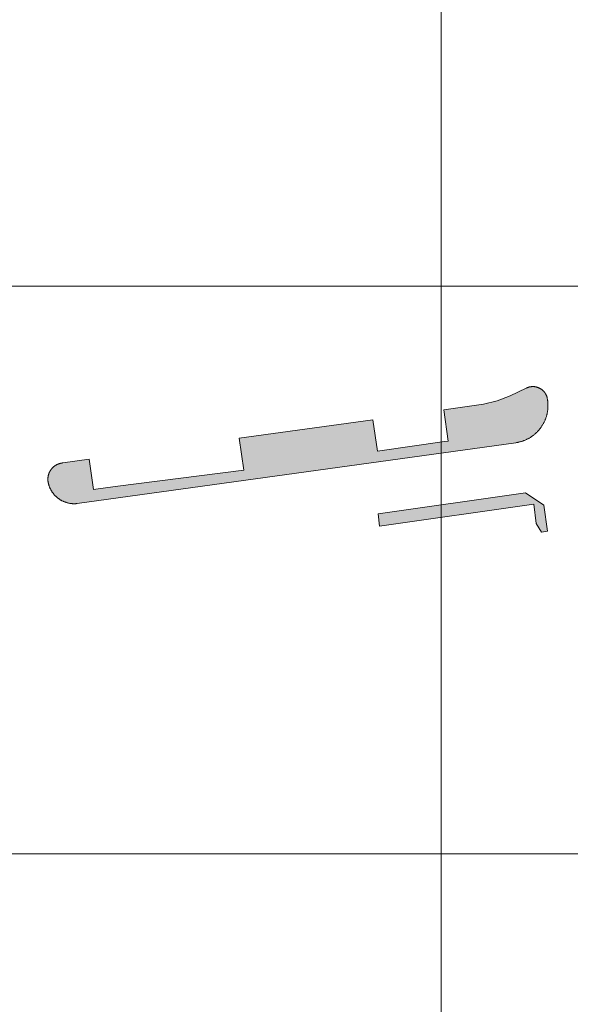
# Model space of a CAD drawing. Header units: metres. Extents: x 191568 to 204791, y 316774 to 325272.
# Tile 14 of 93: x 199771 to 199868, y 317799 to 317973. Entities that reach past the tile are written whole.
import ezdxf

# ---------------------------------------------------------------- set-up
doc = ezdxf.new("R2010")
doc.units = ezdxf.units.M
doc.layers.add('0-MEETLOCATIES-100x100m', color=1, linetype='Continuous', lineweight=13)
doc.layers.add('Gekoppeld_blokhaag', color=7, linetype='Continuous', lineweight=0)

# ---------------------------------------------------------------- blocks, each defined once
blk = doc.blocks.new('*U13')
at = {"layer": '0-MEETLOCATIES-100x100m'}
blk.add_lwpolyline([(-50, 50), (50, 50), (50, -50), (-50, -50)], close=True, dxfattribs=at)
blk = doc.blocks.new('*U14')
at = {"layer": '0-MEETLOCATIES-100x100m', "color": 0, "linetype": 'ByBlock', "lineweight": -2, "transparency": 16777216}
for p in [(1600, 300), (1700, 300), (1600, 200), (1700, 200), (1600, 100), (1700, 100)]:
    blk.add_blockref('*U13', p, dxfattribs=at)

msp = doc.modelspace()

# ---------------------------------------------------------------- hatches: boundary and pattern name
at = {"layer": 'Gekoppeld_blokhaag'}
for points in [[(199858.2, 317898.05), (199858.31, 317898.07), (199858.43, 317898.09), (199858.54, 317898.11), (199858.65, 317898.13), (199858.76, 317898.16), (199858.88, 317898.18), (199858.99, 317898.21), (199859.1, 317898.24), (199859.21, 317898.28), (199859.32, 317898.31), (199859.43, 317898.35), (199859.54, 317898.39), (199859.65, 317898.43), (199859.75, 317898.47), (199859.86, 317898.51), (199859.97, 317898.56), (199860.07, 317898.61), (199860.17, 317898.66), (199860.28, 317898.71), (199860.38, 317898.76), (199860.48, 317898.82), (199860.58, 317898.87), (199860.68, 317898.93), (199860.78, 317898.99), (199860.88, 317899.06), (199860.97, 317899.12), (199861.07, 317899.19), (199861.16, 317899.25), (199861.25, 317899.32), (199861.35, 317899.39), (199861.44, 317899.46), (199861.52, 317899.54), (199861.61, 317899.61), (199861.7, 317899.69), (199861.78, 317899.77), (199861.87, 317899.85), (199861.95, 317899.93), (199862.03, 317900.01), (199862.11, 317900.09), (199862.19, 317900.18), (199862.26, 317900.26), (199862.34, 317900.35), (199862.41, 317900.44), (199862.48, 317900.53), (199862.55, 317900.62), (199862.62, 317900.72), (199862.69, 317900.81), (199862.75, 317900.9), (199862.82, 317901), (199862.88, 317901.1), (199862.94, 317901.2), (199863, 317901.3), (199863.06, 317901.4), (199863.11, 317901.5), (199863.16, 317901.6), (199863.21, 317901.7), (199863.26, 317901.81), (199863.31, 317901.91), (199863.36, 317902.02), (199863.4, 317902.12), (199863.44, 317902.23), (199863.48, 317902.34), (199863.52, 317902.45), (199863.56, 317902.56), (199863.59, 317902.67), (199863.63, 317902.78), (199863.66, 317902.89), (199863.69, 317903), (199863.71, 317903.11), (199863.74, 317903.23), (199863.76, 317903.34), (199863.78, 317903.45), (199863.8, 317903.57), (199863.82, 317903.68), (199863.83, 317903.8), (199863.85, 317903.91), (199863.86, 317904.02), (199863.87, 317904.14), (199863.87, 317904.25), (199863.88, 317904.37), (199863.88, 317904.49), (199863.88, 317904.6), (199863.88, 317904.72), (199863.88, 317904.83), (199863.87, 317904.95), (199863.86, 317905.06), (199863.86, 317905.18), (199863.84, 317905.29), (199863.83, 317905.41), (199863.82, 317905.52), (199863.8, 317905.63), (199863.78, 317905.75), (199863.76, 317905.86), (199863.74, 317905.97), (199863.71, 317906.09), (199863.7, 317906.13), (199863.68, 317906.17), (199863.67, 317906.22), (199863.65, 317906.26), (199863.63, 317906.3), (199863.62, 317906.34), (199863.6, 317906.39), (199863.58, 317906.43), (199863.56, 317906.47), (199863.54, 317906.51), (199863.52, 317906.55), (199863.5, 317906.59), (199863.48, 317906.63), (199863.45, 317906.67), (199863.43, 317906.71), (199863.41, 317906.75), (199863.38, 317906.78), (199863.36, 317906.82), (199863.33, 317906.86), (199863.3, 317906.9), (199863.27, 317906.93), (199863.25, 317906.97), (199863.22, 317907), (199863.19, 317907.04), (199863.16, 317907.07), (199863.13, 317907.11), (199863.1, 317907.14), (199863.06, 317907.17), (199863.03, 317907.2), (199863, 317907.24), (199862.97, 317907.27), (199862.93, 317907.3), (199862.9, 317907.33), (199862.86, 317907.35), (199862.83, 317907.38), (199862.79, 317907.41), (199862.75, 317907.44), (199862.72, 317907.47), (199862.68, 317907.49), (199862.64, 317907.52), (199862.6, 317907.54), (199862.56, 317907.56), (199862.53, 317907.59), (199862.49, 317907.61), (199862.45, 317907.63), (199862.41, 317907.65), (199862.36, 317907.67), (199862.32, 317907.69), (199862.28, 317907.71), (199862.24, 317907.73), (199862.2, 317907.75), (199862.16, 317907.77), (199862.11, 317907.78), (199862.07, 317907.8), (199862.03, 317907.81), (199861.98, 317907.83), (199861.94, 317907.84), (199861.9, 317907.85), (199861.85, 317907.86), (199861.81, 317907.87), (199861.76, 317907.88), (199861.72, 317907.89), (199861.67, 317907.9), (199861.63, 317907.91), (199861.59, 317907.92), (199861.54, 317907.92), (199861.49, 317907.93), (199861.45, 317907.93), (199861.4, 317907.93), (199861.36, 317907.94), (199861.31, 317907.94), (199861.27, 317907.94), (199861.22, 317907.94), (199861.18, 317907.94), (199861.13, 317907.94), (199861.09, 317907.94), (199861.04, 317907.94), (199860.99, 317907.93), (199860.95, 317907.93), (199860.9, 317907.92), (199860.86, 317907.92), (199860.81, 317907.91), (199860.77, 317907.9), (199860.72, 317907.89), (199860.68, 317907.89), (199860.64, 317907.88), (199860.59, 317907.87), (199860.55, 317907.85), (199860.5, 317907.84), (199860.46, 317907.83), (199860.42, 317907.82), (199860.37, 317907.8), (199860.33, 317907.79), (199860.29, 317907.77), (199860.24, 317907.75), (199860.2, 317907.74), (199860.16, 317907.72), (199860.12, 317907.7), (199860.08, 317907.68), (199860.04, 317907.66), (199857.21, 317906.3), (199854.91, 317905.41), (199852.52, 317904.83), (199845.55, 317903.86), (199846.28, 317898.33), (199845.62, 317898.26), (199833.86, 317896.55), (199833, 317902.11), (199809.49, 317898.83), (199810.32, 317893.21), (199787.62, 317890.33), (199783.79, 317889.81), (199783.04, 317895.14), (199778.42, 317894.49), (199778.37, 317894.49), (199778.32, 317894.48), (199778.27, 317894.47), (199778.22, 317894.47), (199778.17, 317894.46), (199778.12, 317894.45), (199778.07, 317894.44), (199778.02, 317894.43), (199777.98, 317894.42), (199777.93, 317894.41), (199777.88, 317894.39), (199777.83, 317894.38), (199777.78, 317894.36), (199777.73, 317894.35), (199777.69, 317894.33), (199777.64, 317894.31), (199777.59, 317894.3), (199777.55, 317894.28), (199777.5, 317894.26), (199777.45, 317894.24), (199777.41, 317894.22), (199777.36, 317894.19), (199777.32, 317894.17), (199777.27, 317894.15), (199777.23, 317894.12), (199777.19, 317894.1), (199777.14, 317894.07), (199777.1, 317894.04), (199777.06, 317894.02), (199777.02, 317893.99), (199776.98, 317893.96), (199776.94, 317893.93), (199776.9, 317893.9), (199776.86, 317893.87), (199776.82, 317893.84), (199776.78, 317893.8), (199776.74, 317893.77), (199776.7, 317893.74), (199776.67, 317893.7), (199776.63, 317893.67), (199776.6, 317893.63), (199776.56, 317893.6), (199776.53, 317893.56), (199776.49, 317893.52), (199776.46, 317893.48), (199776.43, 317893.44), (199776.4, 317893.41), (199776.37, 317893.37), (199776.33, 317893.33), (199776.31, 317893.28), (199776.28, 317893.24), (199776.25, 317893.2), (199776.22, 317893.16), (199776.19, 317893.12), (199776.17, 317893.07), (199776.14, 317893.03), (199776.12, 317892.99), (199776.1, 317892.94), (199776.07, 317892.9), (199776.05, 317892.85), (199776.03, 317892.81), (199776.01, 317892.76), (199775.99, 317892.71), (199775.97, 317892.67), (199775.95, 317892.62), (199775.94, 317892.57), (199775.92, 317892.52), (199775.91, 317892.48), (199775.89, 317892.43), (199775.88, 317892.38), (199775.86, 317892.33), (199775.85, 317892.28), (199775.84, 317892.23), (199775.83, 317892.18), (199775.82, 317892.14), (199775.81, 317892.09), (199775.8, 317892.04), (199775.8, 317891.99), (199775.79, 317891.94), (199775.79, 317891.89), (199775.78, 317891.84), (199775.78, 317891.79), (199775.78, 317891.74), (199775.77, 317891.69), (199775.77, 317891.64), (199775.77, 317891.58), (199775.77, 317891.53), (199775.78, 317891.48), (199775.78, 317891.43), (199775.78, 317891.38), (199775.79, 317891.33), (199775.79, 317891.28), (199775.8, 317891.23), (199775.81, 317891.18), (199775.81, 317891.13), (199775.82, 317891.09), (199775.84, 317891), (199775.86, 317890.92), (199775.88, 317890.84), (199775.9, 317890.77), (199775.92, 317890.69), (199775.94, 317890.61), (199775.97, 317890.53), (199775.99, 317890.45), (199776.02, 317890.37), (199776.05, 317890.3), (199776.08, 317890.22), (199776.11, 317890.15), (199776.15, 317890.07), (199776.18, 317890), (199776.22, 317889.92), (199776.25, 317889.85), (199776.29, 317889.78), (199776.33, 317889.7), (199776.37, 317889.63), (199776.41, 317889.56), (199776.46, 317889.49), (199776.5, 317889.42), (199776.55, 317889.36), (199776.59, 317889.29), (199776.64, 317889.22), (199776.69, 317889.16), (199776.74, 317889.09), (199776.79, 317889.03), (199776.84, 317888.96), (199776.9, 317888.9), (199776.95, 317888.84), (199777.01, 317888.78), (199777.06, 317888.72), (199777.12, 317888.66), (199777.18, 317888.61), (199777.24, 317888.55), (199777.3, 317888.49), (199777.36, 317888.44), (199777.43, 317888.39), (199777.49, 317888.34), (199777.55, 317888.28), (199777.62, 317888.23), (199777.68, 317888.19), (199777.75, 317888.14), (199777.82, 317888.09), (199777.89, 317888.05), (199777.96, 317888), (199778.03, 317887.96), (199778.1, 317887.92), (199778.17, 317887.88), (199778.24, 317887.84), (199778.32, 317887.8), (199778.39, 317887.77), (199778.46, 317887.73), (199778.54, 317887.7), (199778.61, 317887.67), (199778.69, 317887.64), (199778.77, 317887.61), (199778.84, 317887.58), (199778.92, 317887.55), (199779, 317887.53), (199779.08, 317887.5), (199779.16, 317887.48), (199779.23, 317887.46), (199779.31, 317887.44), (199779.39, 317887.42), (199779.47, 317887.4), (199779.55, 317887.38), (199779.64, 317887.37), (199779.72, 317887.36), (199779.8, 317887.35), (199779.88, 317887.34), (199779.96, 317887.33), (199780.04, 317887.32), (199780.12, 317887.31), (199780.21, 317887.31), (199780.29, 317887.31), (199780.37, 317887.3), (199780.45, 317887.3), (199780.53, 317887.3), (199780.62, 317887.31), (199780.7, 317887.31), (199780.78, 317887.32), (199780.86, 317887.32), (199780.94, 317887.33)], [(199863.78, 317882.45), (199863.12, 317887.06), (199859.89, 317889.2), (199833.95, 317885.53), (199834.22, 317883.37), (199861.38, 317887.22), (199861.79, 317883.81), (199862.73, 317882.32)]]:
    msp.add_hatch(color=1, dxfattribs=at).paths.add_polyline_path(points)

# ---------------------------------------------------------------- linework, layer by layer
at = {"layer": 'Gekoppeld_blokhaag', "color": 1, "flags": 128}
for points in [[(199858.2, 317898.05), (199858.31, 317898.07), (199858.43, 317898.09), (199858.54, 317898.11), (199858.65, 317898.13), (199858.76, 317898.16), (199858.88, 317898.18), (199858.99, 317898.21), (199859.1, 317898.24), (199859.21, 317898.28), (199859.32, 317898.31), (199859.43, 317898.35), (199859.54, 317898.39), (199859.65, 317898.43), (199859.75, 317898.47), (199859.86, 317898.51), (199859.97, 317898.56), (199860.07, 317898.61), (199860.17, 317898.66), (199860.28, 317898.71), (199860.38, 317898.76), (199860.48, 317898.82), (199860.58, 317898.87), (199860.68, 317898.93), (199860.78, 317898.99), (199860.88, 317899.06), (199860.97, 317899.12), (199861.07, 317899.19), (199861.16, 317899.25), (199861.25, 317899.32), (199861.35, 317899.39), (199861.44, 317899.46), (199861.52, 317899.54), (199861.61, 317899.61), (199861.7, 317899.69), (199861.78, 317899.77), (199861.87, 317899.85), (199861.95, 317899.93), (199862.03, 317900.01), (199862.11, 317900.09), (199862.19, 317900.18), (199862.26, 317900.26), (199862.34, 317900.35), (199862.41, 317900.44), (199862.48, 317900.53), (199862.55, 317900.62), (199862.62, 317900.72), (199862.69, 317900.81), (199862.75, 317900.9), (199862.82, 317901), (199862.88, 317901.1), (199862.94, 317901.2), (199863, 317901.3), (199863.06, 317901.4), (199863.11, 317901.5), (199863.16, 317901.6), (199863.21, 317901.7), (199863.26, 317901.81), (199863.31, 317901.91), (199863.36, 317902.02), (199863.4, 317902.12), (199863.44, 317902.23), (199863.48, 317902.34), (199863.52, 317902.45), (199863.56, 317902.56), (199863.59, 317902.67), (199863.63, 317902.78), (199863.66, 317902.89), (199863.69, 317903), (199863.71, 317903.11), (199863.74, 317903.23), (199863.76, 317903.34), (199863.78, 317903.45), (199863.8, 317903.57), (199863.82, 317903.68), (199863.83, 317903.8), (199863.85, 317903.91), (199863.86, 317904.02), (199863.87, 317904.14), (199863.87, 317904.25), (199863.88, 317904.37), (199863.88, 317904.49), (199863.88, 317904.6), (199863.88, 317904.72), (199863.88, 317904.83), (199863.87, 317904.95), (199863.86, 317905.06), (199863.86, 317905.18), (199863.84, 317905.29), (199863.83, 317905.41), (199863.82, 317905.52), (199863.8, 317905.63), (199863.78, 317905.75), (199863.76, 317905.86), (199863.74, 317905.97), (199863.71, 317906.09), (199863.71, 317906.09), (199863.7, 317906.13), (199863.68, 317906.17), (199863.67, 317906.22), (199863.65, 317906.26), (199863.63, 317906.3), (199863.62, 317906.34), (199863.6, 317906.39), (199863.58, 317906.43), (199863.56, 317906.47), (199863.54, 317906.51), (199863.52, 317906.55), (199863.5, 317906.59), (199863.48, 317906.63), (199863.45, 317906.67), (199863.43, 317906.71), (199863.41, 317906.75), (199863.38, 317906.78), (199863.36, 317906.82), (199863.33, 317906.86), (199863.3, 317906.9), (199863.27, 317906.93), (199863.25, 317906.97), (199863.22, 317907), (199863.19, 317907.04), (199863.16, 317907.07), (199863.13, 317907.11), (199863.1, 317907.14), (199863.06, 317907.17), (199863.03, 317907.2), (199863, 317907.24), (199862.97, 317907.27), (199862.93, 317907.3), (199862.9, 317907.33), (199862.86, 317907.35), (199862.83, 317907.38), (199862.79, 317907.41), (199862.75, 317907.44), (199862.72, 317907.47), (199862.68, 317907.49), (199862.64, 317907.52), (199862.6, 317907.54), (199862.56, 317907.56), (199862.53, 317907.59), (199862.49, 317907.61), (199862.45, 317907.63), (199862.41, 317907.65), (199862.36, 317907.67), (199862.32, 317907.69), (199862.28, 317907.71), (199862.24, 317907.73), (199862.2, 317907.75), (199862.16, 317907.77), (199862.11, 317907.78), (199862.07, 317907.8), (199862.03, 317907.81), (199861.98, 317907.83), (199861.94, 317907.84), (199861.9, 317907.85), (199861.85, 317907.86), (199861.81, 317907.87), (199861.76, 317907.88), (199861.72, 317907.89), (199861.67, 317907.9), (199861.63, 317907.91), (199861.59, 317907.92), (199861.54, 317907.92), (199861.49, 317907.93), (199861.45, 317907.93), (199861.4, 317907.93), (199861.36, 317907.94), (199861.31, 317907.94), (199861.27, 317907.94), (199861.22, 317907.94), (199861.18, 317907.94), (199861.13, 317907.94), (199861.09, 317907.94), (199861.04, 317907.94), (199860.99, 317907.93), (199860.95, 317907.93), (199860.9, 317907.92), (199860.86, 317907.92), (199860.81, 317907.91), (199860.77, 317907.9), (199860.72, 317907.89), (199860.68, 317907.89), (199860.64, 317907.88), (199860.59, 317907.87), (199860.55, 317907.85), (199860.5, 317907.84), (199860.46, 317907.83), (199860.42, 317907.82), (199860.37, 317907.8), (199860.33, 317907.79), (199860.29, 317907.77), (199860.24, 317907.75), (199860.2, 317907.74), (199860.16, 317907.72), (199860.12, 317907.7), (199860.08, 317907.68), (199860.04, 317907.66), (199860.04, 317907.66), (199857.21, 317906.3), (199854.91, 317905.41), (199852.52, 317904.83), (199845.55, 317903.86), (199846.28, 317898.33), (199845.62, 317898.26), (199833.86, 317896.55), (199833, 317902.11), (199809.49, 317898.83), (199810.32, 317893.21), (199787.62, 317890.33), (199783.79, 317889.81), (199783.04, 317895.14), (199778.42, 317894.49), (199778.42, 317894.49), (199778.37, 317894.49), (199778.32, 317894.48), (199778.27, 317894.47), (199778.22, 317894.47), (199778.17, 317894.46), (199778.12, 317894.45), (199778.07, 317894.44), (199778.02, 317894.43), (199777.98, 317894.42), (199777.93, 317894.41), (199777.88, 317894.39), (199777.83, 317894.38), (199777.78, 317894.36), (199777.73, 317894.35), (199777.69, 317894.33), (199777.64, 317894.31), (199777.59, 317894.3), (199777.55, 317894.28), (199777.5, 317894.26), (199777.45, 317894.24), (199777.41, 317894.22), (199777.36, 317894.19), (199777.32, 317894.17), (199777.27, 317894.15), (199777.23, 317894.12), (199777.19, 317894.1), (199777.14, 317894.07), (199777.1, 317894.04), (199777.06, 317894.02), (199777.02, 317893.99), (199776.98, 317893.96), (199776.94, 317893.93), (199776.9, 317893.9), (199776.86, 317893.87), (199776.82, 317893.84), (199776.78, 317893.8), (199776.74, 317893.77), (199776.7, 317893.74), (199776.67, 317893.7), (199776.63, 317893.67), (199776.6, 317893.63), (199776.56, 317893.6), (199776.53, 317893.56), (199776.49, 317893.52), (199776.46, 317893.48), (199776.43, 317893.44), (199776.4, 317893.41), (199776.37, 317893.37), (199776.33, 317893.33), (199776.31, 317893.28), (199776.28, 317893.24), (199776.25, 317893.2), (199776.22, 317893.16), (199776.19, 317893.12), (199776.17, 317893.07), (199776.14, 317893.03), (199776.12, 317892.99), (199776.1, 317892.94), (199776.07, 317892.9), (199776.05, 317892.85), (199776.03, 317892.81), (199776.01, 317892.76), (199775.99, 317892.71), (199775.97, 317892.67), (199775.95, 317892.62), (199775.94, 317892.57), (199775.92, 317892.52), (199775.91, 317892.48), (199775.89, 317892.43), (199775.88, 317892.38), (199775.86, 317892.33), (199775.85, 317892.28), (199775.84, 317892.23), (199775.83, 317892.18), (199775.82, 317892.14), (199775.81, 317892.09), (199775.8, 317892.04), (199775.8, 317891.99), (199775.79, 317891.94), (199775.79, 317891.89), (199775.78, 317891.84), (199775.78, 317891.79), (199775.78, 317891.74), (199775.77, 317891.69), (199775.77, 317891.64), (199775.77, 317891.58), (199775.77, 317891.53), (199775.78, 317891.48), (199775.78, 317891.43), (199775.78, 317891.38), (199775.79, 317891.33), (199775.79, 317891.28), (199775.8, 317891.23), (199775.81, 317891.18), (199775.81, 317891.13), (199775.82, 317891.09), (199775.82, 317891.09), (199775.84, 317891), (199775.86, 317890.92), (199775.88, 317890.84), (199775.9, 317890.77), (199775.92, 317890.69), (199775.94, 317890.61), (199775.97, 317890.53), (199775.99, 317890.45), (199776.02, 317890.37), (199776.05, 317890.3), (199776.08, 317890.22), (199776.11, 317890.15), (199776.15, 317890.07), (199776.18, 317890), (199776.22, 317889.92), (199776.25, 317889.85), (199776.29, 317889.78), (199776.33, 317889.7), (199776.37, 317889.63), (199776.41, 317889.56), (199776.46, 317889.49), (199776.5, 317889.42), (199776.55, 317889.36), (199776.59, 317889.29), (199776.64, 317889.22), (199776.69, 317889.16), (199776.74, 317889.09), (199776.79, 317889.03), (199776.84, 317888.96), (199776.9, 317888.9), (199776.95, 317888.84), (199777.01, 317888.78), (199777.06, 317888.72), (199777.12, 317888.66), (199777.18, 317888.61), (199777.24, 317888.55), (199777.3, 317888.49), (199777.36, 317888.44), (199777.43, 317888.39), (199777.49, 317888.34), (199777.55, 317888.28), (199777.62, 317888.23), (199777.68, 317888.19), (199777.75, 317888.14), (199777.82, 317888.09), (199777.89, 317888.05), (199777.96, 317888), (199778.03, 317887.96), (199778.1, 317887.92), (199778.17, 317887.88), (199778.24, 317887.84), (199778.32, 317887.8), (199778.39, 317887.77), (199778.46, 317887.73), (199778.54, 317887.7), (199778.61, 317887.67), (199778.69, 317887.64), (199778.77, 317887.61), (199778.84, 317887.58), (199778.92, 317887.55), (199779, 317887.53), (199779.08, 317887.5), (199779.16, 317887.48), (199779.23, 317887.46), (199779.31, 317887.44), (199779.39, 317887.42), (199779.47, 317887.4), (199779.55, 317887.38), (199779.64, 317887.37), (199779.72, 317887.36), (199779.8, 317887.35), (199779.88, 317887.34), (199779.96, 317887.33), (199780.04, 317887.32), (199780.12, 317887.31), (199780.21, 317887.31), (199780.29, 317887.31), (199780.37, 317887.3), (199780.45, 317887.3), (199780.53, 317887.3), (199780.62, 317887.31), (199780.7, 317887.31), (199780.78, 317887.32), (199780.86, 317887.32), (199780.94, 317887.33), (199780.94, 317887.33)], [(199863.78, 317882.45), (199863.12, 317887.06), (199859.89, 317889.2), (199833.95, 317885.53), (199834.22, 317883.37), (199861.38, 317887.22), (199861.79, 317883.81), (199862.73, 317882.32)]]:
    msp.add_lwpolyline(points, close=True, dxfattribs=at)

# ---------------------------------------------------------------- block references
at = {"layer": '0-MEETLOCATIES-100x100m'}
msp.add_blockref('*U14', (198195.07, 317675.64), dxfattribs=at)

doc.saveas('drawing.dxf')
